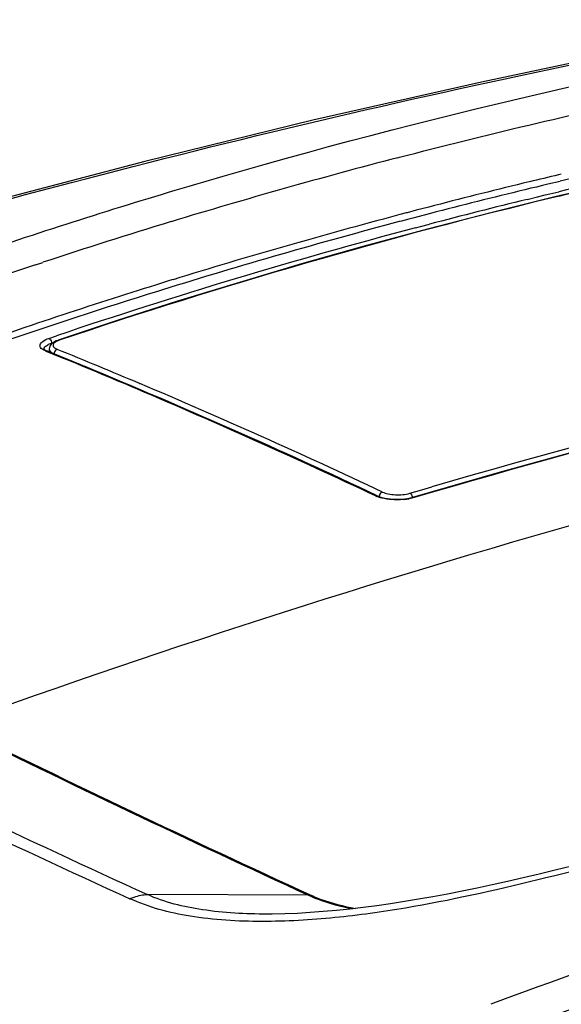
# Model space of a CAD drawing. Header units: millimetres. Extents: x 0 to 1660, y 0 to 1166.
# Tile 79 of 94: x 1350 to 1419, y 1033 to 1158. Entities that reach past the tile are written whole.
import ezdxf

# ---------------------------------------------------------------- set-up
doc = ezdxf.new("R2010")
doc.units = ezdxf.units.MM
doc.header["$LTSCALE"] = 65.395
doc.layers.get('0').update_dxf_attribs({"linetype": 'CONTINUOUS'})

msp = doc.modelspace()

# ---------------------------------------------------------------- linework, layer by layer
at = {"color": 7, "linetype": 'Continuous'}
for p, q in [((1429.6, 1154.8), (1408.84, 1150.46)), ((1408.84, 1150.46), (1387.43, 1145.6)), ((1387.43, 1145.6), (1366.07, 1140.37)), ((1366.07, 1140.37), (1344.78, 1134.77)), ((1426.35, 1137.78), (1418.17, 1135.85)), ((1418.17, 1135.85), (1410.04, 1133.84)), ((1410.04, 1133.84), (1401.97, 1131.75)), ((1401.97, 1131.75), (1393.95, 1129.58)), ((1393.95, 1129.58), (1385.99, 1127.33)), ((1385.99, 1127.33), (1378.08, 1124.99)), ((1378.08, 1124.99), (1370.23, 1122.58)), ((1370.23, 1122.58), (1362.44, 1120.09)), ((1362.44, 1120.09), (1355.05, 1117.64)), ((1353.26, 1116.52), (1353.25, 1116.53)), ((1353.25, 1116.53), (1353.26, 1116.52)), ((1353.28, 1116.5), (1353.26, 1116.52)), ((1353.26, 1116.52), (1353.26, 1116.51)), ((1353.31, 1116.47), (1353.28, 1116.5)), ((1353.32, 1116.46), (1353.31, 1116.47)), ((1353.38, 1116.41), (1353.32, 1116.46)), ((1353.92, 1116.56), (1353.91, 1116.52)), ((1353.91, 1116.52), (1353.91, 1116.16)), ((1353.94, 1116.71), (1353.92, 1116.56)), ((1353.99, 1116.86), (1353.94, 1116.71)), ((1354.07, 1117), (1353.99, 1116.86)), ((1354.17, 1117.12), (1354.07, 1117)), ((1354.29, 1117.24), (1354.17, 1117.12)), ((1354.44, 1117.35), (1354.29, 1117.24)), ((1354.61, 1117.45), (1354.44, 1117.35)), ((1354.79, 1117.54), (1354.61, 1117.45)), ((1355, 1117.62), (1354.79, 1117.54)), ((1355.05, 1117.64), (1355, 1117.62)), ((1353.47, 1116.35), (1353.38, 1116.41)), ((1353.59, 1116.29), (1353.47, 1116.35)), ((1353.7, 1116.25), (1353.59, 1116.29)), ((1357.93, 1114.51), (1353.7, 1116.25)), ((1362.7, 1112.52), (1357.93, 1114.51)), ((1367.48, 1110.49), (1362.7, 1112.52)), ((1372.26, 1108.42), (1367.48, 1110.49)), ((1377.05, 1106.32), (1372.26, 1108.42)), ((1381.83, 1104.18), (1377.05, 1106.32)), ((1386.61, 1102.01), (1381.83, 1104.18)), ((1422.75, 1104.04), (1411.1, 1100.81)), ((1391.39, 1099.8), (1386.61, 1102.01)), ((1411.1, 1100.81), (1400.09, 1097.63)), ((1395.58, 1097.83), (1391.39, 1099.8)), ((1395.72, 1097.77), (1395.58, 1097.83)), ((1395.96, 1097.68), (1395.72, 1097.77)), ((1396.24, 1097.6), (1395.96, 1097.68)), ((1396.55, 1097.53), (1396.24, 1097.6)), ((1396.88, 1097.47), (1396.55, 1097.53)), ((1397.24, 1097.43), (1396.88, 1097.47)), ((1397.61, 1097.4), (1397.24, 1097.43)), ((1397.99, 1097.39), (1397.61, 1097.4)), ((1398.37, 1097.39), (1397.99, 1097.39)), ((1398.75, 1097.41), (1398.37, 1097.39)), ((1399.11, 1097.44), (1398.75, 1097.41)), ((1399.46, 1097.49), (1399.11, 1097.44)), ((1399.79, 1097.56), (1399.46, 1097.49)), ((1400.09, 1097.63), (1399.79, 1097.56)), ((1400.14, 1097.65), (1400.14, 1097.65)), ((1418.2, 1050.26), (1416.15, 1049.77)), ((1420.3, 1050.78), (1418.2, 1050.26)), ((1414.13, 1049.29), (1412.14, 1048.84)), ((1416.15, 1049.77), (1414.13, 1049.29)), ((1406.37, 1047.61), (1404.5, 1047.24)), ((1408.27, 1048), (1406.37, 1047.61)), ((1410.19, 1048.41), (1408.27, 1048)), ((1412.14, 1048.84), (1410.19, 1048.41)), ((1400.84, 1046.57), (1399.05, 1046.27)), ((1402.66, 1046.89), (1400.84, 1046.57)), ((1404.5, 1047.24), (1402.66, 1046.89)), ((1390.41, 1045.14), (1388.74, 1045)), ((1392.1, 1045.32), (1390.41, 1045.14)), ((1393.81, 1045.52), (1392.1, 1045.32)), ((1395.53, 1045.75), (1393.81, 1045.52)), ((1397.28, 1046), (1395.53, 1045.75)), ((1399.05, 1046.27), (1397.28, 1046)), ((1381.62, 1044.69), (1381.61, 1044.69)), ((1382.25, 1044.69), (1381.62, 1044.69)), ((1383.84, 1044.72), (1382.25, 1044.69)), ((1385.45, 1044.78), (1383.84, 1044.72)), ((1387.09, 1044.88), (1385.45, 1044.78)), ((1388.74, 1045), (1387.09, 1044.88))]:
    msp.add_line(p, q, dxfattribs=at)
at = {"color": 9, "linetype": 'Continuous'}
for p, q in [((1398.22, 1140.84), (1398.43, 1140.9)), ((1414.91, 1137.77), (1414.14, 1137.58)), ((1418.82, 1137.83), (1417.26, 1137.46)), ((1418.98, 1138.74), (1418.63, 1138.66)), ((1415.12, 1136.95), (1414.34, 1136.76)), ((1415.82, 1137.11), (1415.12, 1136.95)), ((1416.61, 1137.31), (1415.82, 1137.11)), ((1417.26, 1137.46), (1416.61, 1137.31)), ((1417.54, 1136.25), (1418.65, 1136.51)), ((1414.64, 1135.54), (1415.94, 1135.86)), ((1415.94, 1135.86), (1416.91, 1136.1)), ((1416.91, 1136.1), (1417.54, 1136.25)), ((1400.55, 1134.15), (1399.41, 1133.85)), ((1402.14, 1134.57), (1400.55, 1134.15)), ((1398.45, 1133.6), (1398.17, 1133.53)), ((1398.67, 1132.78), (1398.39, 1132.71)), ((1399.27, 1133.81), (1398.45, 1133.6)), ((1399.62, 1133.03), (1398.67, 1132.78)), ((1399.41, 1133.85), (1399.27, 1133.81)), ((1400.13, 1133.17), (1399.62, 1133.03)), ((1400.77, 1133.33), (1400.13, 1133.17)), ((1402.35, 1133.75), (1400.77, 1133.33)), ((1400.46, 1131.92), (1401.1, 1132.09)), ((1401.1, 1132.09), (1402.22, 1132.38)), ((1352.16, 1127.22), (1353.1, 1127.53)), ((1369.22, 1125.21), (1368.05, 1124.84)), ((1369.65, 1125.34), (1369.22, 1125.21)), ((1365.97, 1124.19), (1365.23, 1123.96)), ((1366.62, 1124.4), (1365.97, 1124.19)), ((1367.42, 1124.65), (1366.62, 1124.4)), ((1368.05, 1124.84), (1367.42, 1124.65)), ((1368.3, 1124.04), (1367.67, 1123.84)), ((1353.87, 1117.87), (1354.86, 1118.2)), ((1353.26, 1116.5), (1353.26, 1116.51)), ((1354.22, 1117.26), (1354.41, 1117.33)), ((1354.22, 1117.26), (1354.22, 1117.17)), ((1353.66, 1116.18), (1353.48, 1116.25)), ((1354.91, 1115.67), (1353.66, 1116.18)), ((1365.4, 1112.14), (1365.43, 1112.12)), ((1401.27, 1098.63), (1402.55, 1099)), ((1395.6, 1097.87), (1395.85, 1097.75)), ((1395.85, 1097.73), (1395.85, 1097.75)), ((1399.75, 1098.19), (1401.27, 1098.63)), ((1402.73, 1098.35), (1400.28, 1097.63)), ((1386.87, 1047.08), (1366.39, 1047.17))]:
    msp.add_line(p, q, dxfattribs=at)
for centre, radius, start, end in [((1603.9, 353.63), 805.75, 99.91079, 103.27899), ((1601.72, 372.85), 785.3, 101.11421, 103.48109), ((1587.41, 415.88), 749.24, 104.62641, 106.91601), ((1597.53, 381.76), 777.75, 103.29808, 103.57946), ((1600.38, 382.33), 775.2, 102.82474, 103.59424), ((1594.13, 395.66), 763.44, 103.63652, 104.56529), ((1595.53, 389.82), 768.6, 103.63573, 104.55723), ((1592.51, 413.89), 742.68, 103.576, 108.63448), ((1596.58, 394.25), 763.29, 103.78973, 104.75158), ((1580.08, 440.05), 723.99, 106.91749, 108.27158), ((1589.59, 412.36), 745.29, 104.86479, 107.27241), ((1590.28, 410.34), 748.26, 104.8766, 107.14893), ((1586.24, 431.58), 724.56, 104.85661, 108.62246), ((1569.46, 470.96), 691.3, 108.3199, 111.85799), ((1581.17, 440.19), 717.06, 107.52605, 108.60128), ((1577.05, 452.85), 702.91, 107.33064, 110.82779), ((1730.54, -29.84), 1175.52, 101.94823, 106.20169), ((1576.98, 452.5), 704.05, 108.59818, 110.84075), ((1729.25, -21.31), 1166.3, 102.2682, 106.25782), ((1051.02, 369.43), 806.5, 67.05792, 67.86272), ((1048.26, 365.46), 810.46, 66.98526, 67.7679), ((1042.16, 348.62), 828.43, 64.74556, 67.55161), ((1040.01, 343.54), 834.64, 64.73469, 67.0518), ((1034.8, 334.3), 844.4, 64.72158, 66.97103), ((1396.78, 1100.85), 3.32, 244.7889, 248.2465), ((1396.41, 1097.76), 0.558, 174.2274, 180.502), ((1397.07, 1100.34), 2.86, 244.6455, 248.3688), ((1397.32, 1100.95), 3.52, 248.34, 251.279), ((1398.23, 1105.31), 7.95, 275.3463, 280.297), ((1758.02, -86.35), 1227.84, 105.6832, 109.82028), ((2096.39, 2647.62), 1760.48, 243.7713, 245.42258), ((2093.12, 2635.62), 1746.8, 243.75787, 245.41562), ((2130.42, 2666.7), 1782.14, 243.72333, 245.34037), ((2119.74, 2643.76), 1756.7, 243.71112, 245.3509), ((1872.6, -214.08), 1330.32, 108.15854, 110.34774), ((1869.34, -204.03), 1315.65, 108.39117, 111.33001)]:
    msp.add_arc(centre, radius, start, end, dxfattribs=at)
for points, knots in [([(1348.34, 1129.87), (1357.51, 1132.93), (1395.06, 1144.61), (1433.51, 1153.33), (1462.72, 1158.38)], [0, 0, 0, 0, 0.245901, 1, 1, 1, 1]), ([(1179.18, 1077.53), (1199.76, 1086.14), (1241.13, 1102.19), (1324.1, 1129.93), (1387.37, 1146.11), (1429.65, 1154.58)], [0, 0, 0, 0, 0.2551, 0.50699, 1, 1, 1, 1]), ([(1398.43, 1140.9), (1409.35, 1143.74), (1425.86, 1147.67), (1448.11, 1152.19), (1459.35, 1154.26), (1465, 1155.22)], [0, 0, 0, 0, 0.496697, 0.747503, 1, 1, 1, 1]), ([(1352.76, 1117.06), (1352.8, 1117.24), (1353.17, 1117.6), (1353.6, 1117.78), (1353.87, 1117.87)], [0, 0, 0, 0, 0.390847, 1, 1, 1, 1]), ([(1353.87, 1117.87), (1353.92, 1117.85), (1354.12, 1117.71), (1354.22, 1117.45), (1354.22, 1117.26)], [0, 0, 0, 0, 0.217831, 1, 1, 1, 1]), ([(1353.24, 1116.37), (1353.09, 1116.46), (1352.82, 1116.62), (1352.73, 1116.94), (1352.76, 1117.06)], [0, 0, 0, 0, 0.584241, 1, 1, 1, 1]), ([(1353.26, 1116.51), (1353.26, 1116.59), (1353.31, 1116.72), (1353.39, 1116.81), (1353.42, 1116.83)], [0, 0, 0, 0, 0.710454, 1, 1, 1, 1]), ([(1353.42, 1116.83), (1353.44, 1116.85), (1353.54, 1116.94), (1353.65, 1117.01), (1353.74, 1117.06)], [0, 0, 0, 0, 0.221342, 1, 1, 1, 1]), ([(1353.91, 1116.52), (1353.91, 1116.48), (1353.96, 1116.27), (1354.14, 1116.12), (1354.28, 1116.03)], [0, 0, 0, 0, 0.208153, 1, 1, 1, 1]), ([(1354.7, 1117.4), (1354.6, 1117.34), (1354.44, 1117.21), (1354.37, 1116.89), (1354.6, 1116.63), (1354.81, 1116.53), (1354.94, 1116.48)], [0, 0, 0, 0, 0.264146, 0.456995, 0.679508, 1, 1, 1, 1]), ([(1354.94, 1116.48), (1354.88, 1116.46), (1354.66, 1116.34), (1354.55, 1116.08), (1354.56, 1115.89)], [0, 0, 0, 0, 0.233727, 1, 1, 1, 1]), ([(1355.2, 1117.63), (1355.16, 1117.62), (1355.03, 1117.57), (1354.89, 1117.51), (1354.8, 1117.46)], [0, 0, 0, 0, 0.270254, 1, 1, 1, 1]), ([(1396.82, 1097.44), (1396.7, 1097.46), (1396.27, 1097.53), (1395.84, 1097.65), (1395.55, 1097.77)], [0, 0, 0, 0, 0.272035, 1, 1, 1, 1]), ([(1396.24, 1098.34), (1396.19, 1098.32), (1395.99, 1098.22), (1395.87, 1097.99), (1395.85, 1097.82)], [0, 0, 0, 0, 0.232153, 1, 1, 1, 1]), ([(1396.24, 1098.34), (1396.47, 1098.23), (1397.03, 1098.07), (1398.21, 1097.94), (1399.16, 1098.01), (1399.75, 1098.19)], [0, 0, 0, 0, 0.218103, 0.480156, 1, 1, 1, 1]), ([(1399.75, 1098.19), (1399.79, 1098.17), (1399.96, 1098.03), (1400.05, 1097.8), (1400.06, 1097.63)], [0, 0, 0, 0, 0.211244, 1, 1, 1, 1]), ([(1398.97, 1097.39), (1398.43, 1097.34), (1397.71, 1097.34), (1396.99, 1097.42), (1396.82, 1097.44)], [0, 0, 0, 0, 0.75589, 1, 1, 1, 1]), ([(1432.02, 1053.07), (1426.67, 1051.74), (1415.81, 1048.88), (1401.89, 1045.75), (1390.15, 1044.11), (1380.99, 1043.57), (1372.18, 1044.08), (1366.58, 1045.53), (1364.17, 1046.64)], [0, 0, 0, 0, 0.23897, 0.487394, 0.618105, 0.75251, 0.884833, 1, 1, 1, 1]), ([(1364.17, 1046.64), (1364.35, 1046.72), (1365.06, 1047), (1365.83, 1047.16), (1366.39, 1047.17)], [0, 0, 0, 0, 0.263475, 1, 1, 1, 1]), ([(1381.61, 1044.69), (1378.86, 1044.69), (1373.69, 1044.95), (1368.59, 1046.18), (1366.39, 1047.17)], [0, 0, 0, 0, 0.531985, 1, 1, 1, 1]), ([(1386.87, 1047.08), (1387.27, 1046.9), (1389.08, 1046.14), (1390.98, 1045.64), (1392.45, 1045.36)], [0, 0, 0, 0, 0.229847, 1, 1, 1, 1]), ([(1387.09, 1047.14), (1387.5, 1046.94), (1389.35, 1046.18), (1391.3, 1045.68), (1392.82, 1045.4)], [0, 0, 0, 0, 0.229048, 1, 1, 1, 1])]:
    msp.add_open_spline(points, degree=3, knots=knots, dxfattribs=at)
for points in [[(1353.74, 1117.06), (1353.81, 1117.1), (1353.89, 1117.13), (1353.96, 1117.17)], [(1353.96, 1117.17), (1354.05, 1117.2), (1354.13, 1117.23), (1354.22, 1117.26)], [(1354.8, 1117.46), (1354.77, 1117.44), (1354.73, 1117.42), (1354.7, 1117.4)], [(1355.2, 1117.63), (1355.15, 1117.65), (1355.1, 1117.65), (1355.05, 1117.64)], [(1353.49, 1116.26), (1353.41, 1116.29), (1353.32, 1116.33), (1353.24, 1116.37)], [(1353.49, 1116.26), (1353.56, 1116.27), (1353.63, 1116.27), (1353.7, 1116.25)], [(1354.28, 1116.03), (1354.32, 1116), (1354.37, 1115.98), (1354.41, 1115.96)], [(1395.37, 1097.85), (1395.43, 1097.87), (1395.52, 1097.86), (1395.58, 1097.83)], [(1400.28, 1097.63), (1400.24, 1097.65), (1400.18, 1097.66), (1400.14, 1097.65)], [(1400.28, 1097.63), (1400.07, 1097.57), (1399.87, 1097.52), (1399.65, 1097.48)], [(1386.87, 1047.08), (1386.94, 1047.09), (1387.02, 1047.11), (1387.09, 1047.14)]]:
    msp.add_open_spline(points, degree=3, dxfattribs=at)

doc.saveas('drawing.dxf')
